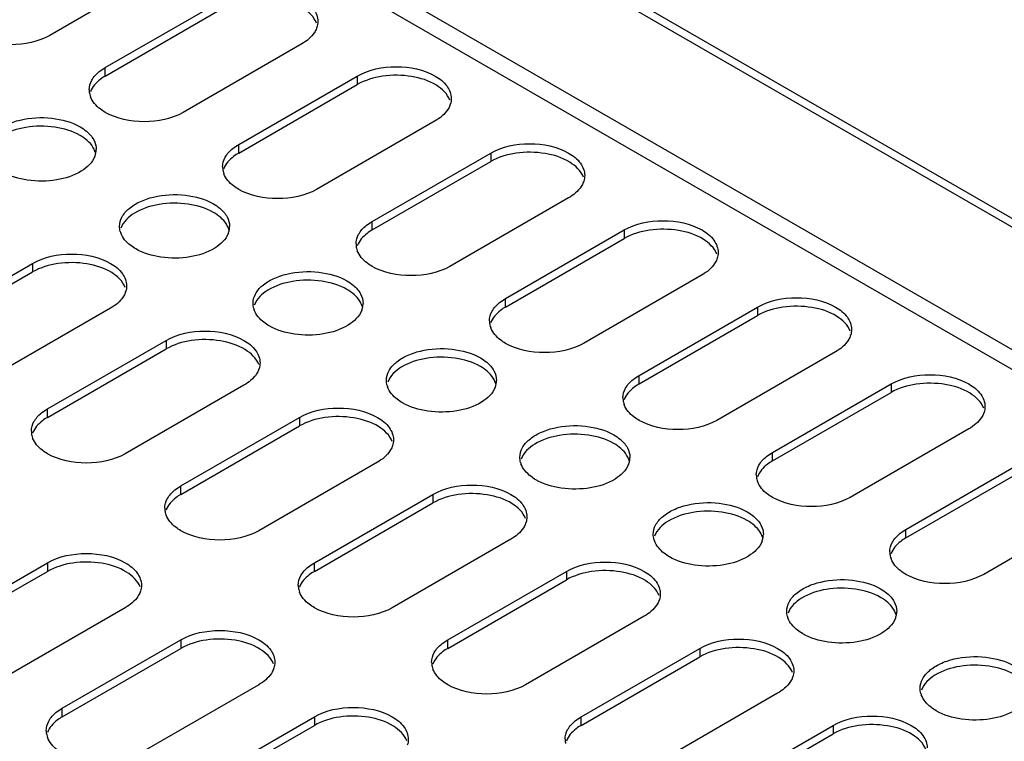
# Model space of a CAD drawing. Header units: millimetres. Extents: x 96 to 741, y 276 to 892.
# Tile 14 of 40: x 382 to 476, y 476 to 545. Entities that reach past the tile are written whole.
import ezdxf

# ---------------------------------------------------------------- set-up
doc = ezdxf.new("R2010")
doc.units = ezdxf.units.MM
doc.header["$LTSCALE"] = 75.983159
doc.layers.get('0').update_dxf_attribs({"linetype": 'CONTINUOUS'})

msp = doc.modelspace()

# ---------------------------------------------------------------- linework, layer by layer
at = {"color": 7}
for p, q in [((330.552, 609.964), (726.533, 381.349)), ((331.259, 610.372), (727.24, 381.757)), ((730.069, 367.591), (327.016, 600.288)), ((326.203, 598.88), (729.256, 366.183)), ((396.49, 550.258), (385.176, 543.727)), ((390.48, 540.665), (401.793, 547.197)), ((390.48, 539.848), (401.793, 546.38)), ((409.218, 542.91), (397.904, 536.378)), ((390.48, 539.848), (390.48, 540.665)), ((403.208, 533.316), (414.521, 539.848)), ((414.521, 539.848), (414.521, 539.032)), ((403.208, 532.5), (414.521, 539.032)), ((421.946, 535.562), (410.632, 529.03)), ((403.208, 532.5), (403.208, 533.316)), ((415.936, 525.968), (427.249, 532.5)), ((415.936, 525.152), (427.249, 531.683)), ((427.249, 532.5), (427.249, 531.683)), ((434.674, 528.213), (423.36, 521.682)), ((415.936, 525.152), (415.936, 525.968)), ((428.663, 518.62), (439.977, 525.152)), ((439.977, 525.152), (439.977, 524.335)), ((428.663, 517.803), (439.977, 524.335)), ((372.236, 515.435), (383.55, 521.967)), ((383.55, 521.967), (383.55, 521.151)), ((372.236, 514.619), (383.55, 521.151)), ((447.402, 520.865), (436.088, 514.333)), ((428.663, 517.803), (428.663, 518.62)), ((390.975, 517.681), (379.661, 511.149)), ((441.391, 511.271), (452.705, 517.803)), ((452.705, 517.803), (452.705, 516.987)), ((441.391, 510.455), (452.705, 516.987)), ((384.964, 508.087), (396.278, 514.619)), ((384.964, 507.27), (396.278, 513.802)), ((396.278, 514.619), (396.278, 513.802)), ((460.13, 513.517), (448.816, 506.985)), ((441.391, 510.455), (441.391, 511.271)), ((403.703, 510.332), (392.389, 503.8)), ((454.119, 503.923), (465.433, 510.455)), ((465.433, 510.455), (465.433, 509.638)), ((454.119, 503.107), (465.433, 509.638)), ((384.964, 507.27), (384.964, 508.087)), ((397.692, 500.739), (409.006, 507.271)), ((409.006, 507.271), (409.006, 506.454)), ((397.692, 499.922), (409.006, 506.454)), ((472.858, 506.168), (461.544, 499.637)), ((454.119, 503.107), (454.119, 503.923)), ((416.431, 502.984), (405.117, 496.452)), ((466.847, 496.575), (478.161, 503.107)), ((466.847, 495.758), (478.161, 502.29)), ((397.692, 499.922), (397.692, 500.739)), ((410.42, 493.39), (421.734, 499.922)), ((421.734, 499.922), (421.734, 499.106)), ((410.42, 492.574), (421.734, 499.106)), ((485.586, 498.82), (474.272, 492.288)), ((466.847, 495.758), (466.847, 496.575)), ((429.159, 495.636), (417.845, 489.104)), ((373.651, 486.858), (384.964, 493.39)), ((384.964, 493.39), (384.964, 492.574)), ((410.42, 492.574), (410.42, 493.39)), ((373.651, 486.042), (384.964, 492.574)), ((423.148, 486.042), (434.462, 492.574)), ((434.462, 492.574), (434.462, 491.757)), ((423.148, 485.225), (434.462, 491.757)), ((392.389, 489.104), (381.075, 482.572)), ((441.887, 488.287), (430.573, 481.755)), ((386.379, 479.51), (397.692, 486.042)), ((397.692, 486.042), (397.692, 485.225)), ((423.148, 485.225), (423.148, 486.042)), ((386.379, 478.693), (397.692, 485.225)), ((435.876, 478.694), (447.19, 485.226)), ((447.19, 485.226), (447.19, 484.409)), ((435.876, 477.877), (447.19, 484.409)), ((405.117, 481.755), (393.803, 475.223)), ((454.615, 480.939), (443.301, 474.407)), ((386.379, 478.693), (386.379, 479.51)), ((399.107, 472.162), (410.42, 478.694)), ((410.42, 478.694), (410.42, 477.877)), ((435.876, 477.877), (435.876, 478.694)), ((399.107, 471.345), (410.42, 477.877)), ((448.604, 471.345), (459.918, 477.877)), ((459.918, 477.877), (459.918, 477.061)), ((448.604, 470.529), (459.918, 477.061))]:
    msp.add_line(p, q, dxfattribs=at)
for centre, radius, start, end in [((408.804, 545.1), 1.958, 339.32005, 341.84146), ((390.734, 538.524), 1.792, 180.0698, 193.25795), ((390.845, 538.551), 1.906, 193.28664, 200.73389), ((421.532, 537.751), 1.958, 339.32005, 341.84146), ((387.695, 531.995), 1.923, 15.376, 19.49612), ((387.824, 532.85), 1.789, 348.14517, 359.8996), ((387.706, 532.876), 1.91, 338.88511, 348.10254), ((403.462, 531.175), 1.792, 180.0698, 193.25795), ((403.573, 531.202), 1.906, 193.28664, 200.73389), ((434.26, 530.403), 1.958, 339.32005, 341.84146), ((400.434, 525.528), 1.91, 338.88511, 348.10254), ((400.422, 524.647), 1.923, 15.376, 19.49612), ((400.552, 525.502), 1.789, 348.14517, 359.8996), ((393.763, 525.535), 1.926, 195.6524, 199.57485), ((416.19, 523.827), 1.792, 180.0698, 193.25795), ((416.301, 523.854), 1.906, 193.28664, 200.73389), ((446.988, 523.055), 1.958, 339.32005, 341.84146), ((390.56, 519.87), 1.958, 339.32005, 341.84146), ((406.491, 518.186), 1.926, 195.6524, 199.57485), ((413.162, 518.18), 1.91, 338.88511, 348.10254), ((413.15, 517.298), 1.923, 15.376, 19.49612), ((413.28, 518.153), 1.789, 348.14517, 359.8996), ((428.918, 516.479), 1.792, 180.0698, 193.25795), ((429.029, 516.506), 1.906, 193.28664, 200.73389), ((459.716, 515.706), 1.958, 339.32005, 341.84146), ((403.288, 512.522), 1.958, 339.32005, 341.84146), ((419.219, 510.838), 1.926, 195.6524, 199.57485), ((425.889, 510.831), 1.91, 338.88511, 348.10254), ((425.878, 509.95), 1.923, 15.376, 19.49612), ((426.008, 510.805), 1.789, 348.14517, 359.8996), ((441.646, 509.13), 1.792, 180.0698, 193.25795), ((441.757, 509.157), 1.906, 193.28664, 200.73389), ((472.444, 508.358), 1.958, 339.32005, 341.84146), ((385.219, 505.946), 1.792, 180.0698, 193.25795), ((385.33, 505.973), 1.906, 193.28664, 200.73389), ((416.016, 505.173), 1.958, 339.32005, 341.84146), ((438.736, 503.457), 1.789, 348.14517, 359.8996), ((431.947, 503.49), 1.926, 195.6524, 199.57485), ((438.617, 503.483), 1.91, 338.88511, 348.10254), ((438.606, 502.602), 1.923, 15.376, 19.49612), ((454.374, 501.782), 1.792, 180.0698, 193.25795), ((454.485, 501.809), 1.906, 193.28664, 200.73389), ((397.947, 498.598), 1.792, 180.0698, 193.25795), ((398.058, 498.625), 1.906, 193.28664, 200.73389), ((428.744, 497.825), 1.958, 339.32005, 341.84146), ((451.464, 496.108), 1.789, 348.14517, 359.8996), ((444.675, 496.141), 1.926, 195.6524, 199.57485), ((451.345, 496.135), 1.91, 338.88511, 348.10254), ((451.334, 495.253), 1.923, 15.376, 19.49612), ((467.102, 494.434), 1.792, 180.0698, 193.25795), ((467.213, 494.461), 1.906, 193.28664, 200.73389), ((410.675, 491.249), 1.792, 180.0698, 193.25795), ((391.975, 491.293), 1.958, 339.32005, 341.84146), ((410.786, 491.276), 1.906, 193.28664, 200.73389), ((441.472, 490.477), 1.958, 339.32005, 341.84146), ((464.062, 487.905), 1.923, 15.376, 19.49612), ((464.192, 488.76), 1.789, 348.14517, 359.8996), ((457.403, 488.793), 1.926, 195.6524, 199.57485), ((464.073, 488.786), 1.91, 338.88511, 348.10254), ((423.403, 483.901), 1.792, 180.0698, 193.25795), ((404.703, 483.945), 1.958, 339.32005, 341.84146), ((423.514, 483.928), 1.906, 193.28664, 200.73389), ((454.2, 483.128), 1.958, 339.32005, 341.84146), ((470.131, 481.445), 1.926, 195.6524, 199.57485), ((386.634, 477.369), 1.792, 180.0698, 193.25795), ((386.744, 477.396), 1.906, 193.28664, 200.73389), ((436.131, 476.553), 1.792, 180.0698, 193.25795)]:
    msp.add_arc(centre, radius, start, end, dxfattribs=at)
for points, knots in [([(410.63, 544.896), (410.4, 545.493), (409.226, 546.576), (406.904, 547.286), (404.268, 547.319), (402.525, 546.803), (401.793, 546.38)], [0, 0, 0, 0, 0.19712, 0.454673, 0.739445, 1, 1, 1, 1]), ([(409.218, 547.197), (409.652, 546.946), (410.398, 546.375), (410.755, 545.462), (410.755, 545.053)], [0, 0, 0, 0, 0.550837, 1, 1, 1, 1]), ([(410.635, 544.408), (410.58, 544.263), (410.258, 543.641), (409.686, 543.18), (409.218, 542.91)], [0, 0, 0, 0, 0.222938, 1, 1, 1, 1]), ([(385.176, 543.727), (384.074, 543.09), (381.464, 542.587), (378.853, 543.09), (377.752, 543.727)], [0, 0, 0, 0, 0.5, 1, 1, 1, 1]), ([(388.942, 538.521), (388.942, 538.839), (389.144, 539.528), (389.624, 540.042), (389.908, 540.273)], [0, 0, 0, 0, 0.46369, 1, 1, 1, 1]), ([(414.521, 539.848), (415.623, 540.484), (418.233, 540.987), (420.844, 540.484), (421.946, 539.848)], [0, 0, 0, 0, 0.5, 1, 1, 1, 1]), ([(390.48, 539.848), (390.31, 539.75), (389.732, 539.371), (389.238, 538.817), (389.062, 538.351)], [0, 0, 0, 0, 0.282358, 1, 1, 1, 1]), ([(423.358, 537.548), (423.128, 538.144), (421.954, 539.228), (419.632, 539.937), (416.996, 539.97), (415.253, 539.454), (414.521, 539.032)], [0, 0, 0, 0, 0.19712, 0.454673, 0.739445, 1, 1, 1, 1]), ([(421.946, 539.848), (422.38, 539.598), (423.126, 539.027), (423.483, 538.114), (423.483, 537.705)], [0, 0, 0, 0, 0.550837, 1, 1, 1, 1]), ([(390.48, 536.378), (390.31, 536.476), (389.732, 536.855), (389.238, 537.41), (389.062, 537.876)], [0, 0, 0, 0, 0.282359, 1, 1, 1, 1]), ([(397.904, 536.378), (396.802, 535.742), (394.192, 535.239), (391.581, 535.742), (390.48, 536.378)], [0, 0, 0, 0, 0.5, 1, 1, 1, 1]), ([(423.363, 537.06), (423.308, 536.915), (422.986, 536.292), (422.414, 535.832), (421.946, 535.562)], [0, 0, 0, 0, 0.222938, 1, 1, 1, 1]), ([(379.113, 532.847), (379.114, 533.15), (379.296, 533.805), (380.01, 534.617), (381.064, 535.26), (382.867, 535.86), (385.322, 535.985), (387.263, 535.459), (388.075, 534.99)], [0, 0, 0, 0, 0.087136, 0.186849, 0.304529, 0.438665, 0.730081, 1, 1, 1, 1]), ([(388.075, 534.174), (387.343, 534.596), (385.599, 535.113), (382.961, 535.079), (380.639, 534.368), (379.466, 533.282), (379.237, 532.685)], [0, 0, 0, 0, 0.260617, 0.545433, 0.802971, 1, 1, 1, 1]), ([(388.675, 534.576), (388.952, 534.346), (389.418, 533.837), (389.613, 533.159), (389.613, 532.847)], [0, 0, 0, 0, 0.535622, 1, 1, 1, 1]), ([(389.507, 532.637), (389.454, 532.785), (389.136, 533.426), (388.553, 533.898), (388.075, 534.174)], [0, 0, 0, 0, 0.222588, 1, 1, 1, 1]), ([(401.67, 531.173), (401.67, 531.49), (401.872, 532.18), (402.352, 532.693), (402.636, 532.925)], [0, 0, 0, 0, 0.46369, 1, 1, 1, 1]), ([(427.249, 532.5), (428.351, 533.136), (430.961, 533.639), (433.572, 533.136), (434.674, 532.5)], [0, 0, 0, 0, 0.5, 1, 1, 1, 1]), ([(436.086, 530.199), (435.856, 530.796), (434.682, 531.879), (432.36, 532.589), (429.724, 532.622), (427.981, 532.106), (427.249, 531.683)], [0, 0, 0, 0, 0.19712, 0.454673, 0.739445, 1, 1, 1, 1]), ([(389.488, 532.188), (389.258, 531.591), (388.084, 530.508), (385.762, 529.798), (383.126, 529.765), (381.383, 530.281), (380.651, 530.704)], [0, 0, 0, 0, 0.197111, 0.454661, 0.739438, 1, 1, 1, 1]), ([(403.208, 532.5), (403.038, 532.402), (402.46, 532.023), (401.966, 531.468), (401.79, 531.002)], [0, 0, 0, 0, 0.282358, 1, 1, 1, 1]), ([(434.674, 532.5), (435.108, 532.249), (435.854, 531.678), (436.211, 530.766), (436.211, 530.357)], [0, 0, 0, 0, 0.550837, 1, 1, 1, 1]), ([(403.208, 529.03), (403.038, 529.128), (402.46, 529.507), (401.966, 530.061), (401.79, 530.528)], [0, 0, 0, 0, 0.282359, 1, 1, 1, 1]), ([(410.632, 529.03), (409.53, 528.394), (406.92, 527.891), (404.309, 528.394), (403.208, 529.03)], [0, 0, 0, 0, 0.5, 1, 1, 1, 1]), ([(436.091, 529.712), (436.036, 529.566), (435.714, 528.944), (435.142, 528.484), (434.674, 528.213)], [0, 0, 0, 0, 0.222938, 1, 1, 1, 1]), ([(391.841, 525.499), (391.842, 525.801), (392.024, 526.457), (392.738, 527.269), (393.792, 527.911), (395.595, 528.512), (398.05, 528.636), (399.991, 528.111), (400.803, 527.642)], [0, 0, 0, 0, 0.087136, 0.186849, 0.304529, 0.438665, 0.730081, 1, 1, 1, 1]), ([(400.803, 526.825), (400.071, 527.248), (398.327, 527.764), (395.689, 527.73), (393.367, 527.02), (392.194, 525.934), (391.965, 525.337)], [0, 0, 0, 0, 0.260617, 0.545433, 0.802971, 1, 1, 1, 1]), ([(401.403, 527.227), (401.68, 526.997), (402.146, 526.489), (402.341, 525.811), (402.341, 525.499)], [0, 0, 0, 0, 0.535622, 1, 1, 1, 1]), ([(402.235, 525.288), (402.182, 525.437), (401.864, 526.078), (401.281, 526.55), (400.803, 526.825)], [0, 0, 0, 0, 0.222588, 1, 1, 1, 1]), ([(439.977, 525.152), (441.079, 525.788), (443.689, 526.291), (446.3, 525.788), (447.402, 525.152)], [0, 0, 0, 0, 0.5, 1, 1, 1, 1]), ([(414.398, 523.825), (414.398, 524.142), (414.6, 524.832), (415.08, 525.345), (415.364, 525.577)], [0, 0, 0, 0, 0.46369, 1, 1, 1, 1]), ([(415.936, 525.152), (415.766, 525.054), (415.188, 524.674), (414.694, 524.12), (414.518, 523.654)], [0, 0, 0, 0, 0.282358, 1, 1, 1, 1]), ([(448.814, 522.851), (448.584, 523.448), (447.41, 524.531), (445.088, 525.241), (442.452, 525.274), (440.709, 524.758), (439.977, 524.335)], [0, 0, 0, 0, 0.19712, 0.454673, 0.739445, 1, 1, 1, 1]), ([(447.402, 525.152), (447.836, 524.901), (448.582, 524.33), (448.939, 523.417), (448.939, 523.008)], [0, 0, 0, 0, 0.550837, 1, 1, 1, 1]), ([(393.379, 523.355), (393.206, 523.455), (392.618, 523.842), (392.118, 524.412), (391.948, 524.89)], [0, 0, 0, 0, 0.282947, 1, 1, 1, 1]), ([(402.216, 524.84), (401.986, 524.243), (400.812, 523.159), (398.49, 522.45), (395.854, 522.417), (394.111, 522.933), (393.379, 523.355)], [0, 0, 0, 0, 0.197111, 0.454661, 0.739438, 1, 1, 1, 1]), ([(415.936, 521.682), (415.766, 521.78), (415.188, 522.159), (414.694, 522.713), (414.518, 523.179)], [0, 0, 0, 0, 0.282359, 1, 1, 1, 1]), ([(383.55, 521.967), (384.652, 522.603), (387.262, 523.106), (389.873, 522.603), (390.975, 521.967)], [0, 0, 0, 0, 0.5, 1, 1, 1, 1]), ([(448.819, 522.363), (448.764, 522.218), (448.442, 521.596), (447.87, 521.135), (447.402, 520.865)], [0, 0, 0, 0, 0.222938, 1, 1, 1, 1]), ([(392.387, 519.667), (392.157, 520.263), (390.983, 521.347), (388.661, 522.056), (386.025, 522.089), (384.282, 521.573), (383.55, 521.151)], [0, 0, 0, 0, 0.19712, 0.454673, 0.739445, 1, 1, 1, 1]), ([(390.975, 521.967), (391.409, 521.717), (392.155, 521.145), (392.512, 520.233), (392.512, 519.824)], [0, 0, 0, 0, 0.550837, 1, 1, 1, 1]), ([(423.36, 521.682), (422.258, 521.045), (419.648, 520.542), (417.037, 521.045), (415.936, 521.682)], [0, 0, 0, 0, 0.5, 1, 1, 1, 1]), ([(404.569, 518.15), (404.57, 518.453), (404.752, 519.108), (405.466, 519.92), (406.52, 520.563), (408.323, 521.163), (410.778, 521.288), (412.719, 520.762), (413.531, 520.293)], [0, 0, 0, 0, 0.087136, 0.186849, 0.304529, 0.438665, 0.730081, 1, 1, 1, 1]), ([(413.531, 519.477), (412.799, 519.9), (411.055, 520.416), (408.417, 520.382), (406.095, 519.671), (404.922, 518.586), (404.693, 517.989)], [0, 0, 0, 0, 0.260617, 0.545433, 0.802971, 1, 1, 1, 1]), ([(414.963, 517.94), (414.91, 518.089), (414.592, 518.729), (414.009, 519.201), (413.531, 519.477)], [0, 0, 0, 0, 0.222588, 1, 1, 1, 1]), ([(414.131, 519.879), (414.408, 519.649), (414.874, 519.14), (415.069, 518.462), (415.069, 518.15)], [0, 0, 0, 0, 0.535622, 1, 1, 1, 1]), ([(392.392, 519.179), (392.337, 519.034), (392.015, 518.411), (391.443, 517.951), (390.975, 517.681)], [0, 0, 0, 0, 0.222938, 1, 1, 1, 1]), ([(452.705, 517.803), (453.807, 518.439), (456.417, 518.942), (459.028, 518.439), (460.13, 517.803)], [0, 0, 0, 0, 0.5, 1, 1, 1, 1]), ([(406.107, 516.007), (405.934, 516.107), (405.346, 516.494), (404.846, 517.064), (404.676, 517.541)], [0, 0, 0, 0, 0.282947, 1, 1, 1, 1]), ([(427.126, 516.476), (427.126, 516.794), (427.328, 517.483), (427.808, 517.997), (428.092, 518.228)], [0, 0, 0, 0, 0.46369, 1, 1, 1, 1]), ([(428.663, 517.803), (428.494, 517.705), (427.916, 517.326), (427.422, 516.772), (427.246, 516.306)], [0, 0, 0, 0, 0.282358, 1, 1, 1, 1]), ([(461.542, 515.503), (461.312, 516.099), (460.138, 517.183), (457.816, 517.892), (455.18, 517.925), (453.437, 517.409), (452.705, 516.987)], [0, 0, 0, 0, 0.19712, 0.454673, 0.739445, 1, 1, 1, 1]), ([(460.13, 517.803), (460.564, 517.553), (461.31, 516.982), (461.667, 516.069), (461.667, 515.66)], [0, 0, 0, 0, 0.550837, 1, 1, 1, 1]), ([(414.943, 517.491), (414.714, 516.895), (413.54, 515.811), (411.218, 515.101), (408.582, 515.068), (406.839, 515.584), (406.107, 516.007)], [0, 0, 0, 0, 0.197111, 0.454661, 0.739438, 1, 1, 1, 1]), ([(428.664, 514.333), (428.494, 514.431), (427.916, 514.81), (427.422, 515.365), (427.246, 515.831)], [0, 0, 0, 0, 0.282359, 1, 1, 1, 1]), ([(396.278, 514.619), (397.38, 515.255), (399.99, 515.758), (402.601, 515.255), (403.703, 514.619)], [0, 0, 0, 0, 0.5, 1, 1, 1, 1]), ([(405.115, 512.318), (404.885, 512.915), (403.711, 513.998), (401.389, 514.708), (398.753, 514.741), (397.01, 514.225), (396.278, 513.802)], [0, 0, 0, 0, 0.19712, 0.454673, 0.739445, 1, 1, 1, 1]), ([(461.547, 515.015), (461.492, 514.87), (461.17, 514.247), (460.598, 513.787), (460.13, 513.517)], [0, 0, 0, 0, 0.222938, 1, 1, 1, 1]), ([(403.703, 514.619), (404.137, 514.368), (404.883, 513.797), (405.24, 512.884), (405.24, 512.476)], [0, 0, 0, 0, 0.550837, 1, 1, 1, 1]), ([(417.297, 510.802), (417.298, 511.105), (417.48, 511.76), (418.194, 512.572), (419.248, 513.215), (421.051, 513.815), (423.506, 513.94), (425.447, 513.414), (426.259, 512.945)], [0, 0, 0, 0, 0.087136, 0.186849, 0.304529, 0.438665, 0.730081, 1, 1, 1, 1]), ([(436.088, 514.333), (434.986, 513.697), (432.376, 513.194), (429.765, 513.697), (428.664, 514.333)], [0, 0, 0, 0, 0.5, 1, 1, 1, 1]), ([(426.259, 512.129), (425.527, 512.551), (423.783, 513.068), (421.145, 513.034), (418.823, 512.323), (417.65, 511.237), (417.421, 510.64)], [0, 0, 0, 0, 0.260617, 0.545433, 0.802971, 1, 1, 1, 1]), ([(427.691, 510.592), (427.638, 510.74), (427.32, 511.381), (426.737, 511.853), (426.259, 512.129)], [0, 0, 0, 0, 0.222588, 1, 1, 1, 1]), ([(426.859, 512.531), (427.136, 512.301), (427.602, 511.792), (427.797, 511.114), (427.797, 510.802)], [0, 0, 0, 0, 0.535622, 1, 1, 1, 1]), ([(405.12, 511.83), (405.065, 511.685), (404.743, 511.063), (404.171, 510.603), (403.703, 510.332)], [0, 0, 0, 0, 0.222938, 1, 1, 1, 1]), ([(465.433, 510.455), (466.535, 511.091), (469.145, 511.594), (471.756, 511.091), (472.858, 510.455)], [0, 0, 0, 0, 0.5, 1, 1, 1, 1]), ([(418.835, 508.659), (418.662, 508.759), (418.074, 509.145), (417.574, 509.715), (417.404, 510.193)], [0, 0, 0, 0, 0.282947, 1, 1, 1, 1]), ([(427.671, 510.143), (427.442, 509.546), (426.268, 508.463), (423.946, 507.753), (421.309, 507.72), (419.567, 508.236), (418.835, 508.659)], [0, 0, 0, 0, 0.197111, 0.454661, 0.739438, 1, 1, 1, 1]), ([(439.854, 509.128), (439.854, 509.445), (440.056, 510.135), (440.536, 510.648), (440.82, 510.88)], [0, 0, 0, 0, 0.46369, 1, 1, 1, 1]), ([(441.391, 510.455), (441.222, 510.357), (440.644, 509.978), (440.15, 509.423), (439.974, 508.957)], [0, 0, 0, 0, 0.282358, 1, 1, 1, 1]), ([(474.27, 508.154), (474.04, 508.751), (472.866, 509.834), (470.544, 510.544), (467.908, 510.577), (466.165, 510.061), (465.433, 509.638)], [0, 0, 0, 0, 0.19712, 0.454673, 0.739445, 1, 1, 1, 1]), ([(472.858, 510.455), (473.292, 510.204), (474.038, 509.633), (474.395, 508.721), (474.395, 508.312)], [0, 0, 0, 0, 0.550837, 1, 1, 1, 1]), ([(409.006, 507.271), (410.108, 507.907), (412.718, 508.41), (415.329, 507.907), (416.431, 507.271)], [0, 0, 0, 0, 0.5, 1, 1, 1, 1]), ([(441.391, 506.985), (441.222, 507.083), (440.644, 507.462), (440.15, 508.016), (439.974, 508.483)], [0, 0, 0, 0, 0.282359, 1, 1, 1, 1]), ([(383.427, 505.944), (383.427, 506.261), (383.629, 506.951), (384.109, 507.464), (384.393, 507.696)], [0, 0, 0, 0, 0.46369, 1, 1, 1, 1]), ([(384.964, 507.27), (384.795, 507.172), (384.217, 506.793), (383.723, 506.239), (383.547, 505.773)], [0, 0, 0, 0, 0.282358, 1, 1, 1, 1]), ([(417.843, 504.97), (417.613, 505.566), (416.439, 506.65), (414.117, 507.36), (411.481, 507.393), (409.738, 506.877), (409.006, 506.454)], [0, 0, 0, 0, 0.19712, 0.454673, 0.739445, 1, 1, 1, 1]), ([(416.431, 507.271), (416.865, 507.02), (417.611, 506.449), (417.968, 505.536), (417.968, 505.127)], [0, 0, 0, 0, 0.550837, 1, 1, 1, 1]), ([(474.275, 507.667), (474.22, 507.521), (473.898, 506.899), (473.326, 506.439), (472.858, 506.168)], [0, 0, 0, 0, 0.222938, 1, 1, 1, 1]), ([(430.025, 503.454), (430.025, 503.756), (430.208, 504.412), (430.922, 505.224), (431.976, 505.866), (433.779, 506.467), (436.234, 506.591), (438.175, 506.066), (438.987, 505.597)], [0, 0, 0, 0, 0.087136, 0.186849, 0.304529, 0.438665, 0.730081, 1, 1, 1, 1]), ([(448.816, 506.985), (447.714, 506.349), (445.104, 505.846), (442.493, 506.349), (441.391, 506.985)], [0, 0, 0, 0, 0.5, 1, 1, 1, 1]), ([(438.987, 504.78), (438.255, 505.203), (436.511, 505.719), (433.873, 505.685), (431.551, 504.975), (430.378, 503.889), (430.149, 503.292)], [0, 0, 0, 0, 0.260617, 0.545433, 0.802971, 1, 1, 1, 1]), ([(384.964, 503.8), (384.795, 503.898), (384.217, 504.278), (383.723, 504.832), (383.547, 505.298)], [0, 0, 0, 0, 0.282359, 1, 1, 1, 1]), ([(417.848, 504.482), (417.793, 504.337), (417.471, 503.714), (416.899, 503.254), (416.431, 502.984)], [0, 0, 0, 0, 0.222938, 1, 1, 1, 1]), ([(440.419, 503.243), (440.366, 503.392), (440.048, 504.033), (439.465, 504.505), (438.987, 504.78)], [0, 0, 0, 0, 0.222588, 1, 1, 1, 1]), ([(439.587, 505.182), (439.864, 504.952), (440.33, 504.444), (440.525, 503.766), (440.525, 503.454)], [0, 0, 0, 0, 0.535622, 1, 1, 1, 1]), ([(392.389, 503.8), (391.287, 503.164), (388.677, 502.661), (386.066, 503.164), (384.964, 503.8)], [0, 0, 0, 0, 0.5, 1, 1, 1, 1]), ([(452.582, 501.78), (452.582, 502.097), (452.784, 502.787), (453.264, 503.3), (453.548, 503.532)], [0, 0, 0, 0, 0.46369, 1, 1, 1, 1]), ([(431.563, 501.31), (431.39, 501.41), (430.802, 501.797), (430.302, 502.367), (430.132, 502.845)], [0, 0, 0, 0, 0.282947, 1, 1, 1, 1]), ([(440.399, 502.795), (440.17, 502.198), (438.996, 501.114), (436.674, 500.405), (434.037, 500.372), (432.295, 500.888), (431.563, 501.31)], [0, 0, 0, 0, 0.197111, 0.454661, 0.739438, 1, 1, 1, 1]), ([(454.119, 503.107), (453.95, 503.009), (453.372, 502.629), (452.878, 502.075), (452.702, 501.609)], [0, 0, 0, 0, 0.282358, 1, 1, 1, 1]), ([(421.734, 499.922), (422.836, 500.558), (425.446, 501.061), (428.057, 500.558), (429.159, 499.922)], [0, 0, 0, 0, 0.5, 1, 1, 1, 1]), ([(454.119, 499.637), (453.95, 499.735), (453.372, 500.114), (452.878, 500.668), (452.702, 501.134)], [0, 0, 0, 0, 0.282359, 1, 1, 1, 1]), ([(396.155, 498.595), (396.155, 498.913), (396.357, 499.602), (396.837, 500.116), (397.121, 500.347)], [0, 0, 0, 0, 0.46369, 1, 1, 1, 1]), ([(397.692, 499.922), (397.523, 499.824), (396.945, 499.445), (396.451, 498.891), (396.275, 498.424)], [0, 0, 0, 0, 0.282358, 1, 1, 1, 1]), ([(430.571, 497.622), (430.341, 498.218), (429.167, 499.302), (426.845, 500.011), (424.209, 500.044), (422.466, 499.528), (421.734, 499.106)], [0, 0, 0, 0, 0.19712, 0.454673, 0.739445, 1, 1, 1, 1]), ([(429.159, 499.922), (429.593, 499.672), (430.339, 499.1), (430.696, 498.188), (430.696, 497.779)], [0, 0, 0, 0, 0.550837, 1, 1, 1, 1]), ([(442.753, 496.105), (442.753, 496.408), (442.936, 497.063), (443.65, 497.875), (444.704, 498.518), (446.507, 499.118), (448.962, 499.243), (450.903, 498.717), (451.715, 498.248)], [0, 0, 0, 0, 0.087136, 0.186849, 0.304529, 0.438665, 0.730081, 1, 1, 1, 1]), ([(461.544, 499.637), (460.442, 499), (457.832, 498.497), (455.221, 499), (454.119, 499.637)], [0, 0, 0, 0, 0.5, 1, 1, 1, 1]), ([(397.692, 496.452), (397.523, 496.55), (396.945, 496.929), (396.451, 497.484), (396.275, 497.95)], [0, 0, 0, 0, 0.282359, 1, 1, 1, 1]), ([(451.715, 497.432), (450.983, 497.855), (449.239, 498.371), (446.601, 498.337), (444.279, 497.626), (443.106, 496.541), (442.877, 495.944)], [0, 0, 0, 0, 0.260617, 0.545433, 0.802971, 1, 1, 1, 1]), ([(452.315, 497.834), (452.591, 497.604), (453.058, 497.095), (453.253, 496.417), (453.253, 496.105)], [0, 0, 0, 0, 0.535622, 1, 1, 1, 1]), ([(430.576, 497.134), (430.521, 496.989), (430.198, 496.366), (429.627, 495.906), (429.159, 495.636)], [0, 0, 0, 0, 0.222938, 1, 1, 1, 1]), ([(453.147, 495.895), (453.094, 496.044), (452.776, 496.684), (452.193, 497.156), (451.715, 497.432)], [0, 0, 0, 0, 0.222588, 1, 1, 1, 1]), ([(405.117, 496.452), (404.015, 495.816), (401.405, 495.313), (398.794, 495.816), (397.692, 496.452)], [0, 0, 0, 0, 0.5, 1, 1, 1, 1]), ([(465.31, 494.431), (465.31, 494.749), (465.512, 495.438), (465.992, 495.952), (466.276, 496.183)], [0, 0, 0, 0, 0.46369, 1, 1, 1, 1]), ([(444.291, 493.962), (444.118, 494.062), (443.53, 494.449), (443.03, 495.019), (442.86, 495.496)], [0, 0, 0, 0, 0.282947, 1, 1, 1, 1]), ([(453.127, 495.446), (452.898, 494.85), (451.724, 493.766), (449.402, 493.056), (446.765, 493.023), (445.023, 493.539), (444.291, 493.962)], [0, 0, 0, 0, 0.197111, 0.454661, 0.739438, 1, 1, 1, 1]), ([(466.847, 495.758), (466.678, 495.66), (466.1, 495.281), (465.606, 494.727), (465.43, 494.261)], [0, 0, 0, 0, 0.282358, 1, 1, 1, 1]), ([(384.964, 493.39), (386.066, 494.026), (388.677, 494.529), (391.287, 494.026), (392.389, 493.39)], [0, 0, 0, 0, 0.5, 1, 1, 1, 1]), ([(393.801, 491.09), (393.571, 491.686), (392.397, 492.77), (390.076, 493.479), (387.439, 493.512), (385.696, 492.996), (384.964, 492.574)], [0, 0, 0, 0, 0.19712, 0.454673, 0.739445, 1, 1, 1, 1]), ([(392.389, 493.39), (392.823, 493.14), (393.569, 492.568), (393.926, 491.656), (393.926, 491.247)], [0, 0, 0, 0, 0.550837, 1, 1, 1, 1]), ([(434.462, 492.574), (435.564, 493.21), (438.174, 493.713), (440.785, 493.21), (441.887, 492.574)], [0, 0, 0, 0, 0.5, 1, 1, 1, 1]), ([(466.847, 492.288), (466.678, 492.386), (466.1, 492.765), (465.606, 493.32), (465.43, 493.786)], [0, 0, 0, 0, 0.282359, 1, 1, 1, 1]), ([(408.883, 491.247), (408.883, 491.564), (409.085, 492.254), (409.565, 492.767), (409.849, 492.999)], [0, 0, 0, 0, 0.46369, 1, 1, 1, 1]), ([(410.42, 492.574), (410.251, 492.476), (409.673, 492.096), (409.179, 491.542), (409.003, 491.076)], [0, 0, 0, 0, 0.282358, 1, 1, 1, 1]), ([(443.299, 490.273), (443.069, 490.87), (441.895, 491.953), (439.573, 492.663), (436.937, 492.696), (435.194, 492.18), (434.462, 491.757)], [0, 0, 0, 0, 0.19712, 0.454673, 0.739445, 1, 1, 1, 1]), ([(441.887, 492.574), (442.321, 492.323), (443.067, 491.752), (443.424, 490.839), (443.424, 490.431)], [0, 0, 0, 0, 0.550837, 1, 1, 1, 1]), ([(474.272, 492.288), (473.17, 491.652), (470.56, 491.149), (467.949, 491.652), (466.847, 492.288)], [0, 0, 0, 0, 0.5, 1, 1, 1, 1]), ([(455.481, 488.757), (455.481, 489.06), (455.664, 489.715), (456.378, 490.527), (457.432, 491.17), (459.235, 491.77), (461.69, 491.895), (463.631, 491.369), (464.443, 490.9)], [0, 0, 0, 0, 0.087136, 0.186849, 0.304529, 0.438665, 0.730081, 1, 1, 1, 1]), ([(393.806, 490.602), (393.752, 490.457), (393.429, 489.834), (392.857, 489.374), (392.389, 489.104)], [0, 0, 0, 0, 0.222938, 1, 1, 1, 1]), ([(410.42, 489.104), (410.251, 489.202), (409.673, 489.581), (409.179, 490.135), (409.003, 490.601)], [0, 0, 0, 0, 0.282359, 1, 1, 1, 1]), ([(464.443, 490.084), (463.711, 490.506), (461.967, 491.023), (459.329, 490.989), (457.007, 490.278), (455.834, 489.192), (455.605, 488.595)], [0, 0, 0, 0, 0.260617, 0.545433, 0.802971, 1, 1, 1, 1]), ([(465.043, 490.486), (465.319, 490.256), (465.786, 489.747), (465.981, 489.069), (465.981, 488.757)], [0, 0, 0, 0, 0.535622, 1, 1, 1, 1]), ([(443.304, 489.785), (443.249, 489.64), (442.926, 489.018), (442.355, 488.558), (441.887, 488.287)], [0, 0, 0, 0, 0.222938, 1, 1, 1, 1]), ([(465.875, 488.547), (465.822, 488.695), (465.504, 489.336), (464.921, 489.808), (464.443, 490.084)], [0, 0, 0, 0, 0.222588, 1, 1, 1, 1]), ([(417.845, 489.104), (416.743, 488.468), (414.133, 487.965), (411.522, 488.468), (410.42, 489.104)], [0, 0, 0, 0, 0.5, 1, 1, 1, 1]), ([(457.019, 486.614), (456.846, 486.714), (456.258, 487.1), (455.758, 487.67), (455.588, 488.148)], [0, 0, 0, 0, 0.282947, 1, 1, 1, 1]), ([(465.855, 488.098), (465.626, 487.501), (464.452, 486.418), (462.13, 485.708), (459.493, 485.675), (457.751, 486.191), (457.019, 486.614)], [0, 0, 0, 0, 0.197111, 0.454661, 0.739438, 1, 1, 1, 1]), ([(397.692, 486.042), (398.794, 486.678), (401.405, 487.181), (404.015, 486.678), (405.117, 486.042)], [0, 0, 0, 0, 0.5, 1, 1, 1, 1]), ([(406.529, 483.741), (406.299, 484.338), (405.125, 485.421), (402.804, 486.131), (400.167, 486.164), (398.424, 485.648), (397.692, 485.225)], [0, 0, 0, 0, 0.19712, 0.454673, 0.739445, 1, 1, 1, 1]), ([(405.117, 486.042), (405.551, 485.791), (406.297, 485.22), (406.654, 484.307), (406.654, 483.899)], [0, 0, 0, 0, 0.550837, 1, 1, 1, 1]), ([(421.611, 483.899), (421.611, 484.216), (421.813, 484.906), (422.293, 485.419), (422.577, 485.651)], [0, 0, 0, 0, 0.46369, 1, 1, 1, 1]), ([(447.19, 485.226), (448.292, 485.862), (450.902, 486.365), (453.513, 485.862), (454.615, 485.226)], [0, 0, 0, 0, 0.5, 1, 1, 1, 1]), ([(423.148, 485.225), (422.979, 485.127), (422.401, 484.748), (421.907, 484.194), (421.731, 483.728)], [0, 0, 0, 0, 0.282358, 1, 1, 1, 1]), ([(456.026, 482.925), (455.797, 483.521), (454.623, 484.605), (452.301, 485.315), (449.664, 485.348), (447.922, 484.832), (447.19, 484.409)], [0, 0, 0, 0, 0.19712, 0.454673, 0.739445, 1, 1, 1, 1]), ([(454.615, 485.226), (455.049, 484.975), (455.795, 484.404), (456.152, 483.491), (456.152, 483.082)], [0, 0, 0, 0, 0.550837, 1, 1, 1, 1]), ([(468.209, 481.409), (468.209, 481.711), (468.392, 482.367), (469.106, 483.179), (470.16, 483.821), (471.963, 484.422), (474.417, 484.546), (476.359, 484.021), (477.171, 483.552)], [0, 0, 0, 0, 0.087136, 0.186849, 0.304529, 0.438665, 0.730081, 1, 1, 1, 1]), ([(406.534, 483.253), (406.48, 483.108), (406.157, 482.486), (405.585, 482.026), (405.117, 481.755)], [0, 0, 0, 0, 0.222938, 1, 1, 1, 1]), ([(423.148, 481.755), (422.979, 481.853), (422.401, 482.233), (421.907, 482.787), (421.731, 483.253)], [0, 0, 0, 0, 0.282359, 1, 1, 1, 1]), ([(477.171, 482.735), (476.439, 483.158), (474.695, 483.674), (472.057, 483.64), (469.735, 482.93), (468.562, 481.844), (468.333, 481.247)], [0, 0, 0, 0, 0.260617, 0.545433, 0.802971, 1, 1, 1, 1]), ([(456.032, 482.437), (455.977, 482.292), (455.654, 481.669), (455.083, 481.209), (454.615, 480.939)], [0, 0, 0, 0, 0.222938, 1, 1, 1, 1]), ([(430.573, 481.755), (429.471, 481.119), (426.861, 480.616), (424.25, 481.119), (423.148, 481.755)], [0, 0, 0, 0, 0.5, 1, 1, 1, 1]), ([(469.747, 479.265), (469.574, 479.365), (468.986, 479.752), (468.486, 480.322), (468.316, 480.8)], [0, 0, 0, 0, 0.282947, 1, 1, 1, 1]), ([(478.583, 480.75), (478.354, 480.153), (477.18, 479.069), (474.858, 478.36), (472.221, 478.327), (470.479, 478.843), (469.747, 479.265)], [0, 0, 0, 0, 0.197111, 0.454661, 0.739438, 1, 1, 1, 1]), ([(384.841, 477.367), (384.841, 477.684), (385.043, 478.374), (385.523, 478.887), (385.807, 479.119)], [0, 0, 0, 0, 0.46369, 1, 1, 1, 1]), ([(410.42, 478.694), (411.522, 479.33), (414.133, 479.833), (416.743, 479.33), (417.845, 478.694)], [0, 0, 0, 0, 0.5, 1, 1, 1, 1]), ([(386.379, 478.693), (386.209, 478.595), (385.631, 478.216), (385.138, 477.662), (384.962, 477.196)], [0, 0, 0, 0, 0.282358, 1, 1, 1, 1]), ([(419.257, 476.393), (419.027, 476.99), (417.853, 478.073), (415.531, 478.783), (412.895, 478.816), (411.152, 478.3), (410.42, 477.877)], [0, 0, 0, 0, 0.19712, 0.454673, 0.739445, 1, 1, 1, 1]), ([(417.845, 478.694), (418.279, 478.443), (419.025, 477.872), (419.382, 476.959), (419.382, 476.55)], [0, 0, 0, 0, 0.550837, 1, 1, 1, 1]), ([(434.339, 476.55), (434.339, 476.868), (434.54, 477.557), (435.021, 478.071), (435.305, 478.302)], [0, 0, 0, 0, 0.46369, 1, 1, 1, 1]), ([(459.918, 477.877), (461.02, 478.513), (463.63, 479.016), (466.241, 478.513), (467.343, 477.877)], [0, 0, 0, 0, 0.5, 1, 1, 1, 1]), ([(435.876, 477.877), (435.707, 477.779), (435.129, 477.4), (434.635, 476.846), (434.459, 476.379)], [0, 0, 0, 0, 0.282358, 1, 1, 1, 1]), ([(468.754, 475.577), (468.525, 476.173), (467.351, 477.257), (465.029, 477.966), (462.392, 477.999), (460.65, 477.483), (459.918, 477.061)], [0, 0, 0, 0, 0.19712, 0.454673, 0.739445, 1, 1, 1, 1]), ([(467.343, 477.877), (467.777, 477.627), (468.523, 477.055), (468.88, 476.143), (468.88, 475.734)], [0, 0, 0, 0, 0.550837, 1, 1, 1, 1]), ([(386.379, 475.223), (386.209, 475.321), (385.631, 475.701), (385.138, 476.255), (384.962, 476.721)], [0, 0, 0, 0, 0.282359, 1, 1, 1, 1])]:
    msp.add_open_spline(points, degree=3, knots=knots, dxfattribs=at)
for points in [[(410.755, 545.053), (410.755, 544.863), (410.723, 544.67), (410.664, 544.489)], [(389.908, 540.273), (390.087, 540.419), (390.28, 540.549), (390.48, 540.665)], [(423.483, 537.705), (423.483, 537.515), (423.451, 537.322), (423.392, 537.141)], [(388.075, 534.99), (388.286, 534.869), (388.488, 534.731), (388.675, 534.576)], [(402.636, 532.925), (402.815, 533.071), (403.008, 533.201), (403.208, 533.316)], [(436.211, 530.357), (436.211, 530.166), (436.179, 529.974), (436.12, 529.793)], [(400.803, 527.642), (401.014, 527.52), (401.216, 527.383), (401.403, 527.227)], [(391.908, 525.015), (391.864, 525.172), (391.841, 525.336), (391.841, 525.499)], [(415.364, 525.577), (415.543, 525.723), (415.736, 525.853), (415.936, 525.968)], [(448.939, 523.008), (448.939, 522.818), (448.907, 522.625), (448.848, 522.444)], [(392.512, 519.824), (392.512, 519.634), (392.48, 519.441), (392.421, 519.26)], [(413.531, 520.293), (413.742, 520.172), (413.944, 520.034), (414.131, 519.879)], [(428.092, 518.228), (428.271, 518.374), (428.464, 518.504), (428.663, 518.62)], [(404.636, 517.667), (404.592, 517.824), (404.569, 517.988), (404.569, 518.15)], [(461.667, 515.66), (461.667, 515.47), (461.635, 515.277), (461.576, 515.096)], [(426.259, 512.945), (426.47, 512.824), (426.672, 512.686), (426.859, 512.531)], [(405.24, 512.476), (405.24, 512.285), (405.208, 512.093), (405.149, 511.912)], [(440.82, 510.88), (440.999, 511.026), (441.192, 511.156), (441.391, 511.271)], [(417.364, 510.319), (417.32, 510.475), (417.297, 510.639), (417.297, 510.802)], [(474.395, 508.312), (474.395, 508.121), (474.363, 507.929), (474.304, 507.748)], [(384.393, 507.696), (384.572, 507.842), (384.764, 507.972), (384.964, 508.087)], [(438.987, 505.597), (439.198, 505.475), (439.4, 505.338), (439.587, 505.182)], [(417.968, 505.127), (417.968, 504.937), (417.936, 504.744), (417.877, 504.563)], [(430.092, 502.97), (430.048, 503.127), (430.025, 503.291), (430.025, 503.454)], [(453.548, 503.532), (453.727, 503.678), (453.92, 503.808), (454.119, 503.923)], [(397.121, 500.347), (397.3, 500.493), (397.492, 500.623), (397.692, 500.739)], [(451.715, 498.248), (451.926, 498.127), (452.128, 497.989), (452.315, 497.834)], [(430.696, 497.779), (430.696, 497.589), (430.664, 497.396), (430.605, 497.215)], [(442.82, 495.622), (442.776, 495.779), (442.753, 495.943), (442.753, 496.105)], [(466.276, 496.183), (466.455, 496.329), (466.648, 496.459), (466.847, 496.575)], [(409.849, 492.999), (410.028, 493.145), (410.22, 493.275), (410.42, 493.39)], [(393.926, 491.247), (393.926, 491.057), (393.894, 490.864), (393.835, 490.683)], [(443.424, 490.431), (443.424, 490.24), (443.392, 490.048), (443.333, 489.867)], [(464.443, 490.9), (464.654, 490.779), (464.856, 490.641), (465.043, 490.486)], [(455.548, 488.274), (455.504, 488.43), (455.481, 488.594), (455.481, 488.757)], [(422.577, 485.651), (422.756, 485.797), (422.948, 485.927), (423.148, 486.042)], [(406.654, 483.899), (406.654, 483.708), (406.622, 483.516), (406.563, 483.335)], [(456.152, 483.082), (456.152, 482.892), (456.12, 482.699), (456.061, 482.518)], [(468.276, 480.925), (468.232, 481.082), (468.209, 481.246), (468.209, 481.409)], [(385.807, 479.119), (385.986, 479.265), (386.179, 479.395), (386.379, 479.51)], [(435.305, 478.302), (435.484, 478.448), (435.676, 478.578), (435.876, 478.694)], [(419.382, 476.55), (419.382, 476.36), (419.35, 476.167), (419.291, 475.986)]]:
    msp.add_open_spline(points, degree=3, dxfattribs=at)

doc.saveas('drawing.dxf')
